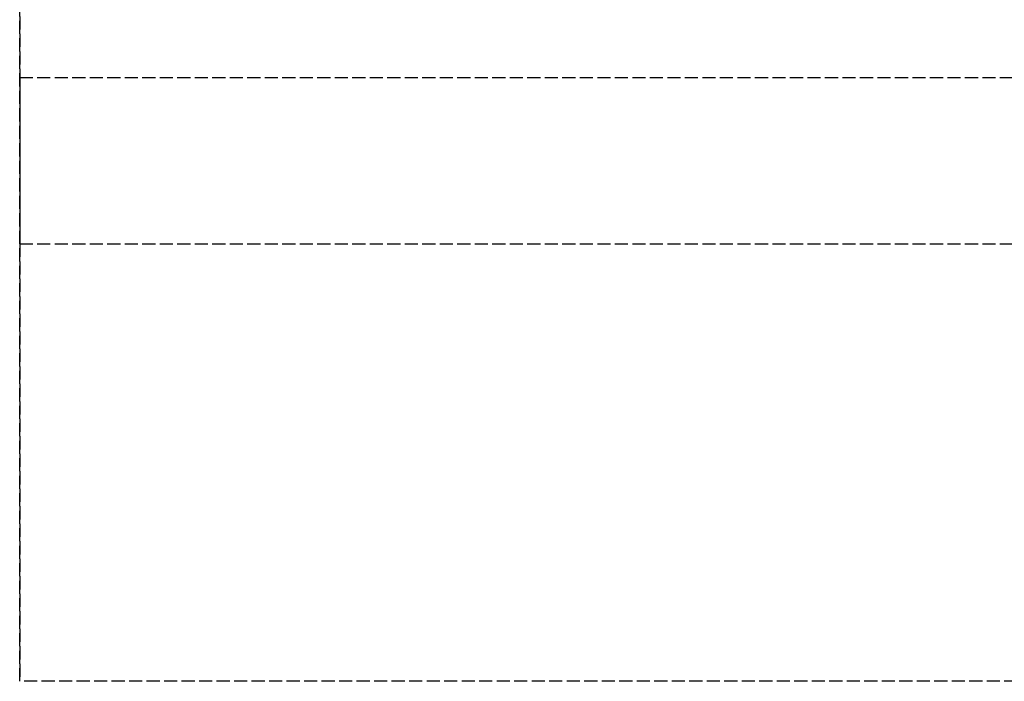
# Model space of a CAD drawing. Header units: millimetres. Extents: x 0 to 2050, y -94 to 94.
# Tile 1 of 10: x 0 to 112, y -94 to -18. Entities that reach past the tile are written whole.
import ezdxf

# ---------------------------------------------------------------- set-up
doc = ezdxf.new("R2010")
doc.units = ezdxf.units.MM
doc.header["$LTSCALE"] = 10
doc.linetypes.add('ALLCAD_Strich', pattern=[0.2, 0.15, -0.05])
doc.layers.add('BESCH_KONT_sich_schn_grun_2d', color=10, linetype='Continuous')
doc.layers.add('BESCH_KONT_sich_schn_seit_2d', color=160, linetype='Continuous')

msp = doc.modelspace()

# ---------------------------------------------------------------- linework, layer by layer
at = {"layer": 'BESCH_KONT_sich_schn_grun_2d', "linetype": 'ALLCAD_Strich'}
for p, q in [((0, 94), (0, -94)), ((0, -25), (2050, -25)), ((0, -44), (2050, -44)), ((2050, -94), (0, -94))]:
    msp.add_line(p, q, dxfattribs=at)
at = {"layer": 'BESCH_KONT_sich_schn_seit_2d', "linetype": 'ALLCAD_Strich'}
for p, q in [((0, -94, 2368), (0, 94, 2368)), ((0, 94, 2418), (0, -94, 2418)), ((0, -25), (0, -25, 2298)), ((0, -44), (0, -25)), ((0, -25, 2298), (0, -44, 2298)), ((0, -25, 2368), (0, -25, 2298)), ((0, -44, 2368), (0, -25, 2368)), ((0, -44), (0, -44, 2298)), ((0, -44, 2298), (0, -44, 2368)), ((0, -94, 2418), (0, -94, 2368))]:
    msp.add_line(p, q, dxfattribs=at)

doc.saveas('drawing.dxf')
